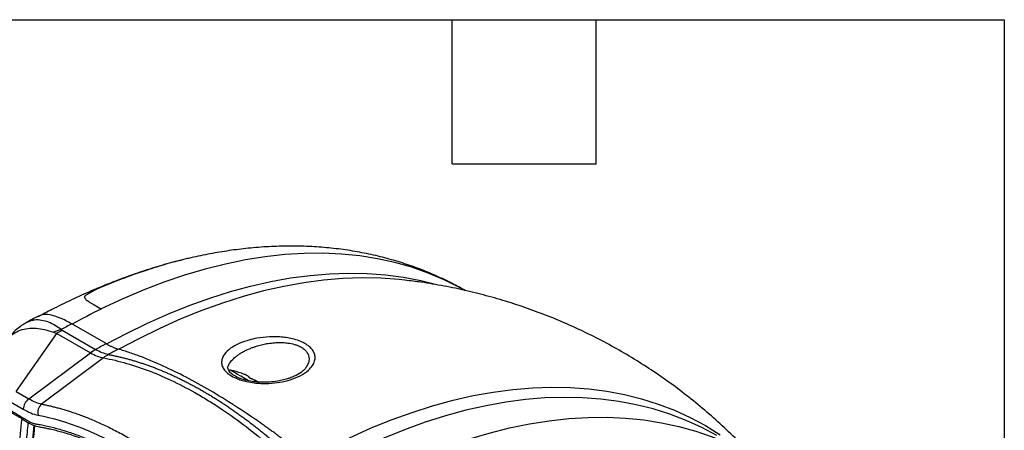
# Model space of a CAD drawing. Header units: millimetres. Extents: x 19 to 819, y 19 to 629.
# Tile 54 of 54: x 663 to 819, y 563 to 629. Entities that reach past the tile are written whole.
import ezdxf

# ---------------------------------------------------------------- set-up
doc = ezdxf.new("R2010")
doc.units = ezdxf.units.MM
doc.header["$LTSCALE"] = 3
doc.layers.add('TEXT', color=140, linetype='Continuous', lineweight=25)

msp = doc.modelspace()

# ---------------------------------------------------------------- linework, layer by layer
for p, q in [((676.596, 577.217), (671.142, 580.366)), ((662.321, 569.623), (668.796, 578.824)), ((668.796, 578.824), (674.112, 575.755)), ((669.6, 579.343), (674.916, 576.274)), ((664.326, 568.432), (674.128, 575.746)), ((676.166, 574.96), (666.356, 567.618)), ((662.321, 569.623), (664.326, 568.432)), ((661.439, 567.994), (663.443, 566.803)), ((697.54, 564.973), (697.413, 565.047)), ((697.738, 564.859), (697.54, 564.973))]:
    msp.add_line(p, q)
at = {"flags": 128}
for points in [[(733.551, 585.681), (732.706, 586.146), (730.255, 587.362), (727.723, 588.427), (725.114, 589.338), (722.429, 590.094), (719.674, 590.695), (716.851, 591.14), (713.965, 591.428), (711.019, 591.559), (708.017, 591.532), (704.963, 591.348), (701.862, 591.007), (698.716, 590.509), (695.532, 589.855), (692.312, 589.046), (689.061, 588.083), (685.783, 586.968), (682.484, 585.701), (679.166, 584.284), (675.834, 582.719)], [(676.686, 577.178), (679.852, 578.853), (683.177, 580.475), (686.489, 581.951), (689.786, 583.279), (693.063, 584.458), (696.314, 585.486), (699.538, 586.361), (702.727, 587.083), (705.88, 587.65), (708.991, 588.061), (712.057, 588.317), (715.073, 588.417), (718.035, 588.361), (720.94, 588.148), (723.784, 587.779), (726.562, 587.255), (729.064, 586.634)], [(724.029, 587.306), (723.125, 587.405), (720.203, 587.617), (717.223, 587.671), (714.19, 587.568), (711.106, 587.308), (707.976, 586.89), (704.805, 586.316), (701.596, 585.587), (698.355, 584.702), (695.084, 583.664), (691.788, 582.474), (688.472, 581.134), (685.141, 579.644), (681.798, 578.008), (678.625, 576.325)], [(699.21, 571.334), (698.655, 571.655), (697.996, 572.035), (697.424, 572.365), (696.96, 572.634), (696.618, 572.83), (696.414, 572.949), (696.352, 572.984)], [(698.16, 572.49), (698.159, 572.491), (698.149, 572.496)], [(715.206, 562.288), (718.538, 563.777), (721.854, 565.118), (725.149, 566.308), (728.42, 567.346), (731.662, 568.23), (734.871, 568.96), (738.042, 569.534), (741.172, 569.951), (744.255, 570.211), (747.289, 570.315), (750.269, 570.26), (753.191, 570.049), (756.051, 569.68), (758.846, 569.154), (761.571, 568.473), (764.224, 567.636), (766.8, 566.646), (769.297, 565.503), (771.71, 564.209), (774.038, 562.765)], [(773.516, 562.612), (771.121, 563.896), (768.639, 565.033), (766.077, 566.019), (763.44, 566.851), (760.73, 567.53), (757.951, 568.055), (755.108, 568.423), (752.203, 568.636), (749.241, 568.693), (746.225, 568.593), (743.159, 568.337), (740.048, 567.925), (736.895, 567.358), (733.705, 566.636), (730.482, 565.761), (727.23, 564.733), (723.954, 563.555), (720.657, 562.226), (717.344, 560.75), (714.02, 559.128), (710.842, 557.447)], [(720.91, 556.698), (724.242, 558.262), (727.559, 559.679), (730.859, 560.946), (734.137, 562.062), (737.388, 563.025), (740.608, 563.834), (743.792, 564.487), (746.937, 564.985), (750.039, 565.326), (753.093, 565.51), (756.095, 565.537), (759.041, 565.406), (761.927, 565.118), (764.75, 564.673), (767.505, 564.072), (770.189, 563.316), (772.799, 562.405), (775.331, 561.341), (777.782, 560.125), (778.997, 559.447)]]:
    msp.add_lwpolyline(points, dxfattribs=at)
for centre, radius, start, end in [((725.858, 480.875), 113.466, 116.15947, 118.78552), ((728.998, 475.37), 119.881, 118.85615, 119.76082), ((672.152, 569.244), 10.537, 104.62517, 111.88944), ((674.2, 571.333), 9.237, 119.86593, 125.8043), ((734.466, 472.196), 119.91, 118.85622, 119.77694), ((679.516, 568.264), 9.237, 119.86593, 125.8043), ((679.571, 568.335), 9.195, 120.35482, 126.29422), ((680.477, 569.27), 7.139, 119.51178, 127.14847), ((680.48, 569.347), 7.07, 119.80846, 127.47655), ((736.805, 470.903), 120.488, 118.9288, 119.77814), ((693.402, 558.559), 14.723, 71.32431, 78.44414), ((699.286, 571.725), 0.1, 26.54844, 66.35248), ((665.599, 566.689), 2.158, 126.14979, 176.97346), ((667.481, 566.292), 1.739, 130.29183, 194.16191)]:
    msp.add_arc(centre, radius, start, end)
for points, knots in [([(733.575, 585.659), (732.904, 586.032), (731.408, 586.865), (728.997, 588.004), (726.355, 589.097), (723.629, 590.051), (720.823, 590.867), (717.939, 591.541), (714.979, 592.068), (711.944, 592.445), (708.838, 592.667), (705.664, 592.733), (702.426, 592.638), (699.245, 592.387), (696.135, 592.004), (693.107, 591.489), (690.956, 591.069), (689.812, 590.779), (689.689, 590.748)], [0, 0, 0, 0, 0.0522331, 0.1166158, 0.1814696, 0.2468764, 0.3129169, 0.3796623, 0.4471708, 0.5154847, 0.584628, 0.6546044, 0.7253969, 0.7969689, 0.8617149, 0.9267747, 0.9921015, 1, 1, 1, 1]), ([(689.684, 590.751), (689.631, 590.739), (688.497, 590.501), (686.251, 589.881), (682.743, 588.822), (679.262, 587.578), (676.498, 586.468), (674.892, 585.74), (674.014, 585.306), (673.483, 584.989), (673.256, 584.792), (673.179, 584.701), (673.157, 584.617), (673.174, 584.527), (673.225, 584.422), (673.319, 584.307), (673.472, 584.165), (673.702, 583.992), (674.135, 583.709), (674.816, 583.307), (675.494, 582.915), (675.834, 582.719)], [0, 0, 0, 0, 0.0074018, 0.1575077, 0.3069522, 0.4844244, 0.6273105, 0.6741522, 0.7209481, 0.7677234, 0.7800664, 0.7911402, 0.8014023, 0.8143367, 0.8293891, 0.844816, 0.8607026, 0.8835857, 0.9071579, 0.9534727, 1, 1, 1, 1]), ([(688.654, 590.491), (688.099, 590.356), (686.517, 589.971), (683.9, 589.196), (680.806, 588.179), (677.581, 586.985), (674.348, 585.656), (671.111, 584.187), (668.298, 582.815), (666.529, 581.865), (665.795, 581.47)], [0, 0, 0, 0, 0.0730853, 0.2081939, 0.3435981, 0.4788135, 0.6305757, 0.7669472, 0.9032779, 1, 1, 1, 1]), ([(779.219, 559.318), (778.833, 559.74), (777.606, 561.082), (775.42, 563.229), (772.676, 565.752), (769.834, 568.143), (766.906, 570.409), (763.895, 572.544), (760.806, 574.548), (757.643, 576.418), (754.41, 578.152), (751.113, 579.749), (747.756, 581.208), (744.343, 582.526), (740.88, 583.704), (737.37, 584.74), (733.817, 585.634), (730.226, 586.38), (726.96, 586.941), (724.885, 587.189), (724.026, 587.291)], [0, 0, 0, 0, 0.0271754, 0.0864301, 0.1454046, 0.2041313, 0.262642, 0.3209679, 0.3791395, 0.4371873, 0.4951414, 0.5530248, 0.6108657, 0.668695, 0.7265444, 0.7844462, 0.8424335, 0.9005407, 0.9588033, 1, 1, 1, 1]), ([(665.879, 581.605), (665.576, 581.447), (664.918, 581.104), (664.263, 580.724), (663.91, 580.52)], [0, 0, 0, 0, 0.4610927, 1, 1, 1, 1]), ([(671.142, 580.366), (670.512, 580.702), (669.256, 581.372), (667.666, 581.829), (666.508, 581.913), (666.07, 581.65), (665.907, 581.552)], [0, 0, 0, 0, 0.2792949, 0.5574524, 0.8355755, 1, 1, 1, 1]), ([(663.917, 580.537), (663.672, 580.391), (663.138, 580.072), (662.351, 579.456), (661.531, 578.676), (661.048, 578.04), (660.795, 577.708)], [0, 0, 0, 0, 0.2019849, 0.4391755, 0.7073946, 1, 1, 1, 1]), ([(669.491, 579.439), (669.158, 579.673), (668.474, 580.153), (667.421, 580.654), (666.323, 580.965), (665.396, 581.001), (664.661, 580.855), (664.222, 580.712), (663.988, 580.565), (663.922, 580.523)], [0, 0, 0, 0, 0.16757575, 0.34333043, 0.53096144, 0.73385389, 0.84294514, 0.95561297, 1, 1, 1, 1]), ([(660.841, 577.732), (660.871, 577.787), (661.121, 578.24), (661.832, 578.807), (662.924, 579.397), (664.16, 579.673), (665.467, 579.69), (666.825, 579.489), (667.761, 579.176), (668.224, 579.021)], [0, 0, 0, 0, 0.0247202, 0.2046183, 0.3763521, 0.5389892, 0.6965576, 0.8499016, 1, 1, 1, 1]), ([(707.738, 577.449), (707.933, 577.358), (708.299, 577.161), (708.826, 576.793), (709.286, 576.341), (709.636, 575.779), (709.804, 575.142), (709.731, 574.436), (709.378, 573.7), (708.653, 572.888), (707.485, 572.11), (705.916, 571.473), (704.226, 571.07), (702.619, 570.896), (701.242, 570.891), (700.042, 570.987), (698.991, 571.164), (698.039, 571.417), (697.118, 571.755), (696.23, 572.229), (695.502, 572.843), (695.062, 573.493), (694.892, 574.162), (694.991, 574.953), (695.524, 575.832), (696.564, 576.678), (697.85, 577.333), (699.174, 577.787), (700.702, 578.137), (702.204, 578.311), (703.63, 578.323), (704.684, 578.253), (705.711, 578.103), (706.756, 577.85), (707.42, 577.599), (707.738, 577.449)], [0, 0, 0, 0, 0.0159876, 0.0320137, 0.053782, 0.076137, 0.1025956, 0.1320958, 0.1643563, 0.1997031, 0.2490198, 0.2949882, 0.3374868, 0.3764047, 0.4048008, 0.427245, 0.4537284, 0.4733833, 0.4926607, 0.5220871, 0.5498317, 0.5777297, 0.6056518, 0.6344368, 0.6800555, 0.7270537, 0.768767, 0.8052782, 0.8362542, 0.8823664, 0.9069467, 0.9289578, 0.9502092, 0.9738758, 1, 1, 1, 1]), ([(676.596, 577.217), (676.664, 577.179), (676.801, 577.101), (677.003, 576.992), (677.203, 576.888), (677.401, 576.791), (677.596, 576.701), (677.789, 576.618), (677.978, 576.541), (678.164, 576.472), (678.346, 576.41), (678.464, 576.374), (678.522, 576.357)], [0, 0, 0, 0, 0.09783609, 0.1962486, 0.29520439, 0.39466852, 0.49460447, 0.59497435, 0.69573912, 0.79685883, 0.89829281, 1, 1, 1, 1]), ([(696.066, 573.869), (696.083, 573.901), (696.148, 574.027), (696.298, 574.246), (696.521, 574.527), (696.787, 574.806), (697.097, 575.087), (697.463, 575.374), (697.744, 575.565), (697.899, 575.663), (697.899, 575.663), (697.899, 575.663), (697.899, 575.663), (697.899, 575.663), (697.9, 575.664), (697.901, 575.664), (697.904, 575.666), (697.909, 575.669), (697.919, 575.676), (697.95, 575.695), (698.05, 575.757), (698.255, 575.879), (698.602, 576.069), (698.983, 576.254), (699.346, 576.413), (699.629, 576.528), (699.89, 576.627), (700.208, 576.739), (700.59, 576.861), (701.042, 576.987), (701.484, 577.093), (701.912, 577.182), (702.514, 577.288), (703.288, 577.379), (704.074, 577.407), (704.658, 577.391), (705.057, 577.364), (705.674, 577.295), (706.216, 577.187), (706.664, 577.05), (706.846, 576.988), (707.025, 576.919), (707.139, 576.87), (707.197, 576.845)], [0, 0, 0, 0, 0.01305369, 0.05014382, 0.08945599, 0.13101499, 0.17101456, 0.21590397, 0.26570485, 0.26571235, 0.26571826, 0.26572885, 0.2657479, 0.26578235, 0.26584521, 0.26596177, 0.26618364, 0.26662365, 0.26754904, 0.26964694, 0.27653907, 0.2991794, 0.3336445, 0.37996261, 0.40708089, 0.43182646, 0.4541952, 0.4741835, 0.511719, 0.54746279, 0.58141728, 0.61358617, 0.64397468, 0.71450555, 0.78003441, 0.80895105, 0.83694105, 0.86405512, 0.94056472, 0.95520597, 0.9699807, 0.98490641, 1, 1, 1, 1]), ([(707.197, 576.845), (707.396, 576.745), (707.698, 576.593), (708.063, 576.316), (708.392, 575.996), (708.625, 575.627), (708.759, 575.249), (708.829, 574.789), (708.764, 574.197), (708.505, 573.749), (708.382, 573.537)], [0, 0, 0, 0, 0.1241299, 0.1874464, 0.2844308, 0.428508, 0.5091014, 0.6042364, 0.8127302, 1, 1, 1, 1]), ([(676.966, 575.481), (677.155, 575.445), (677.535, 575.374), (678.107, 575.254), (678.681, 575.125), (679.257, 574.986), (679.836, 574.837), (680.416, 574.678), (680.999, 574.51), (681.583, 574.332), (682.169, 574.144), (682.756, 573.946), (683.346, 573.739), (683.936, 573.523), (684.528, 573.296), (685.121, 573.06), (685.715, 572.815), (686.311, 572.561), (686.907, 572.296), (687.504, 572.023), (688.102, 571.74), (688.7, 571.448), (689.299, 571.147), (689.899, 570.837), (690.499, 570.517), (691.099, 570.189), (691.699, 569.851), (692.299, 569.504), (692.899, 569.149), (693.499, 568.785), (694.099, 568.412), (694.699, 568.03), (695.298, 567.64), (695.896, 567.241), (696.494, 566.833), (697.091, 566.417), (697.687, 565.993), (698.282, 565.56), (698.877, 565.12), (699.47, 564.671), (700.062, 564.213), (700.652, 563.748), (701.241, 563.275), (701.829, 562.794), (702.415, 562.306), (702.999, 561.809), (703.581, 561.305), (704.162, 560.794), (704.74, 560.275), (705.316, 559.748), (705.891, 559.215), (706.462, 558.674), (706.842, 558.308), (707.031, 558.125)], [0, 0, 0, 0, 0.0196079, 0.0392157, 0.0588236, 0.0784314, 0.0980393, 0.1176471, 0.137255, 0.1568628, 0.1764707, 0.1960785, 0.2156864, 0.2352942, 0.254902, 0.2745099, 0.2941177, 0.3137256, 0.3333334, 0.3529413, 0.3725491, 0.3921569, 0.4117648, 0.4313726, 0.4509804, 0.4705883, 0.4901961, 0.509804, 0.5294118, 0.5490196, 0.5686275, 0.5882353, 0.6078431, 0.627451, 0.6470588, 0.6666667, 0.6862745, 0.7058823, 0.7254902, 0.745098, 0.7647059, 0.7843137, 0.8039215, 0.8235294, 0.8431372, 0.8627451, 0.8823529, 0.9019608, 0.9215686, 0.9411764, 0.9607843, 0.9803921, 1, 1, 1, 1]), ([(708.588, 559), (708.397, 559.153), (708.014, 559.459), (707.44, 559.912), (706.865, 560.363), (706.288, 560.809), (705.712, 561.251), (705.134, 561.69), (704.556, 562.124), (703.978, 562.555), (703.399, 562.981), (702.82, 563.403), (702.24, 563.82), (701.661, 564.233), (701.081, 564.641), (699.359, 565.841), (696.51, 567.735), (692.612, 570.102), (688.833, 572.165), (686.065, 573.497), (684.219, 574.303), (683.221, 574.718), (682.242, 575.104), (681.282, 575.461), (680.342, 575.789), (679.42, 576.091), (678.821, 576.268), (678.522, 576.357)], [0, 0, 0, 0, 0.01768457, 0.0353966, 0.05313641, 0.07090429, 0.08870056, 0.10652553, 0.12437953, 0.14226287, 0.16017589, 0.17811891, 0.19609228, 0.21409633, 0.23213141, 0.25019785, 0.37513065, 0.5005662, 0.62557415, 0.75010754, 0.78616149, 0.82209267, 0.85790379, 0.89359752, 0.92917645, 0.96464312, 1, 1, 1, 1]), ([(676.179, 574.957), (678.613, 574.509), (681.081, 573.797), (686.083, 571.866), (688.617, 570.647), (691.826, 568.795), (692.469, 568.409), (693.748, 567.61), (694.385, 567.197), (696.29, 565.916), (697.552, 565.007), (701.309, 562.12), (703.779, 559.981), (706.214, 557.619)], [0, 0, 0, 0, 0.25, 0.25, 0.5, 0.5, 0.5625, 0.5625, 0.625, 0.625, 0.75, 0.75, 1, 1, 1, 1]), ([(708.402, 573.53), (708.282, 573.366), (708.053, 573.053), (707.434, 572.552), (706.676, 572.117), (705.822, 571.773), (705.246, 571.587), (704.604, 571.414), (703.737, 571.235), (702.569, 571.097), (701.298, 571.07), (700.084, 571.159), (698.926, 571.36), (697.827, 571.683), (696.859, 572.149), (696.305, 572.599), (696.061, 572.924), (695.969, 573.133), (695.928, 573.296), (695.921, 573.433), (695.954, 573.643), (696.029, 573.798), (696.071, 573.884)], [0, 0, 0, 0, 0.0596944, 0.1142415, 0.2076904, 0.2565029, 0.2920181, 0.3188845, 0.3709866, 0.4371815, 0.5012507, 0.5587577, 0.6126817, 0.6714194, 0.7337732, 0.7979311, 0.8381778, 0.86666, 0.884857, 0.9278699, 0.9601091, 1, 1, 1, 1]), ([(696.262, 572.988), (696.234, 572.99), (696.163, 572.995), (696.097, 572.967), (696.059, 572.951)], [0, 0, 0, 0, 0.4055925, 1, 1, 1, 1]), ([(698.158, 572.491), (698.149, 572.494), (698.131, 572.501), (698.107, 572.509), (698.084, 572.517), (698.066, 572.524), (698.059, 572.526), (698.06, 572.526), (698.064, 572.525), (698.065, 572.525)], [0, 0, 0, 0, 0.1337375, 0.2663196, 0.4017741, 0.6031908, 0.8014489, 0.901176, 1, 1, 1, 1]), ([(698.065, 572.525), (698.067, 572.524), (698.072, 572.523), (698.086, 572.518), (698.109, 572.51), (698.136, 572.501), (698.149, 572.496)], [0, 0, 0, 0, 0.1654343, 0.3352182, 0.6693349, 1, 1, 1, 1]), ([(699.327, 571.817), (699.328, 571.826), (699.329, 571.845), (699.319, 571.876), (699.299, 571.91), (699.258, 571.958), (699.18, 572.023), (699.046, 572.109), (698.902, 572.185), (698.77, 572.248), (698.627, 572.312), (698.429, 572.393), (698.249, 572.458), (698.158, 572.491)], [0, 0, 0, 0, 0.0627596, 0.1251343, 0.1873663, 0.2496999, 0.3747866, 0.4997193, 0.6247316, 0.6875037, 0.7499235, 0.8747079, 1, 1, 1, 1]), ([(699.59, 571.665), (699.58, 571.668), (699.561, 571.675), (699.53, 571.688), (699.478, 571.711), (699.404, 571.748), (699.351, 571.785), (699.328, 571.806), (699.327, 571.813), (699.327, 571.817)], [0, 0, 0, 0, 0.0838567, 0.1669934, 0.2519286, 0.5003335, 0.7487689, 0.875055, 1, 1, 1, 1]), ([(699.37, 571.778), (699.38, 571.773), (699.407, 571.762), (699.431, 571.753), (699.446, 571.747)], [0, 0, 0, 0, 0.3926077, 1, 1, 1, 1]), ([(699.446, 571.747), (699.637, 571.672), (700.021, 571.52), (700.468, 571.296), (700.688, 571.154), (700.724, 571.131)], [0, 0, 0, 0, 0.4553959, 0.9115742, 1, 1, 1, 1]), ([(699.577, 571.671), (699.561, 571.677), (699.533, 571.687), (699.504, 571.7), (699.491, 571.705)], [0, 0, 0, 0, 0.5716078, 1, 1, 1, 1]), ([(700.736, 571.13), (700.542, 571.237), (700.151, 571.451), (699.778, 571.593), (699.59, 571.665)], [0, 0, 0, 0, 0.4973898, 1, 1, 1, 1]), ([(680.099, 459.059), (679.91, 459.172), (679.534, 459.396), (678.969, 459.744), (678.405, 460.099), (677.841, 460.464), (677.278, 460.836), (676.716, 461.217), (676.154, 461.607), (675.592, 462.005), (675.031, 462.412), (674.47, 462.828), (673.91, 463.251), (673.351, 463.684), (672.792, 464.125), (671.771, 464.945), (670.298, 466.183), (668.704, 467.615), (667.439, 468.806), (666.73, 469.495), (666.258, 469.962), (665.943, 470.276), (665.63, 470.596), (665.317, 470.915), (665.004, 471.212), (664.679, 471.456), (664.356, 471.659), (664.031, 471.849), (663.463, 472.187), (662.814, 472.572), (662.165, 472.957), (661.679, 473.24), (661.193, 473.54), (660.552, 473.999), (659.766, 474.664), (658.867, 475.603), (658.032, 476.657), (657.275, 477.806), (656.621, 479.02), (656.076, 480.275), (655.731, 481.329), (655.522, 482.163), (655.399, 482.779), (655.315, 483.383), (655.256, 483.979), (655.2, 484.574), (655.127, 485.312), (655.031, 486.305), (654.811, 488.685), (654.499, 492.3), (654.145, 497.016), (653.845, 501.704), (653.598, 506.364), (653.407, 510.995), (653.269, 515.599), (653.185, 520.174), (653.146, 526.235), (653.232, 533.73), (653.553, 542.586), (654.091, 551.301), (654.626, 557.369), (654.991, 560.904), (655.103, 561.958), (655.206, 562.894), (655.286, 563.595), (655.342, 564.064), (655.406, 564.4), (655.486, 564.722), (655.598, 565.082), (655.752, 565.468), (656.03, 565.995), (656.464, 566.552), (657.103, 567.046), (657.852, 567.348), (658.688, 567.456), (659.595, 567.365), (660.391, 567.122), (661.04, 566.836), (661.437, 566.621), (661.786, 566.415), (662.113, 566.22), (662.641, 565.908), (663.255, 565.544), (663.855, 565.189), (664.233, 564.967), (664.5, 564.808), (664.715, 564.696), (664.949, 564.596), (665.181, 564.531), (665.417, 564.482), (665.661, 564.441), (665.976, 564.386), (666.843, 564.224), (668.269, 563.904), (670.197, 563.355), (672.144, 562.686), (674.111, 561.9), (675.763, 561.149), (677.093, 560.49), (678.095, 559.966), (679.097, 559.416), (679.765, 559.027), (680.099, 558.832)], [0, 0, 0, 0, 0.00453, 0.0090568, 0.0135811, 0.0181038, 0.0226258, 0.0271477, 0.0316704, 0.0361947, 0.0407215, 0.0452515, 0.0497856, 0.0543244, 0.058869, 0.0634199, 0.0792568, 0.0950725, 0.1030363, 0.1110067, 0.1130032, 0.1150076, 0.1190244, 0.1210291, 0.1230095, 0.1269019, 0.1288484, 0.1307996, 0.1347026, 0.1425086, 0.1464122, 0.1503159, 0.1542098, 0.1580941, 0.1657966, 0.1734709, 0.1811805, 0.1888567, 0.1965833, 0.2042548, 0.2119869, 0.2158282, 0.219669, 0.2235236, 0.2273986, 0.2312845, 0.2351566, 0.2417793, 0.2506721, 0.2816863, 0.3126848, 0.3436738, 0.3746594, 0.4056476, 0.4366446, 0.4676564, 0.4986892, 0.5607401, 0.6227504, 0.6847692, 0.7468452, 0.7545974, 0.762355, 0.7700546, 0.7752242, 0.7778642, 0.7804578, 0.7830616, 0.7856823, 0.7896208, 0.7935517, 0.8013813, 0.8092564, 0.8170766, 0.8249558, 0.8327793, 0.840652, 0.8445764, 0.8484929, 0.8502154, 0.8529752, 0.8563401, 0.8629255, 0.8677361, 0.8707719, 0.8720328, 0.8741502, 0.8759414, 0.8777003, 0.8799174, 0.8819294, 0.8839427, 0.887963, 0.903988, 0.9198916, 0.9358913, 0.9518431, 0.9678346, 0.9758906, 0.9839339, 0.9919689, 1, 1, 1, 1]), ([(666.356, 567.618), (666.534, 567.584), (666.899, 567.512), (667.465, 567.39), (668.062, 567.251), (668.692, 567.093), (669.355, 566.914), (670.05, 566.712), (670.779, 566.486), (671.54, 566.234), (672.335, 565.953), (673.163, 565.642), (674.025, 565.299), (674.92, 564.921), (675.848, 564.507), (676.809, 564.053), (677.803, 563.558), (678.83, 563.019), (679.888, 562.437), (680.605, 562.017), (680.968, 561.804)], [0, 0, 0, 0, 0.0378455, 0.0777753, 0.1197895, 0.1638877, 0.21007, 0.258336, 0.3086858, 0.361119, 0.4156355, 0.4722351, 0.5309177, 0.591683, 0.6545308, 0.719461, 0.7864732, 0.8555672, 0.9267429, 1, 1, 1, 1]), ([(680.614, 459.97), (679.153, 460.887), (676.239, 462.714), (672.979, 465.275), (670.819, 467.123), (669.709, 468.111), (668.605, 469.133), (667.504, 470.181), (666.378, 471.329), (665.152, 472.484), (663.829, 473.166), (662.55, 473.944), (661.413, 474.627), (660.441, 475.462), (659.617, 476.322), (658.851, 477.291), (658.158, 478.346), (657.558, 479.46), (657.06, 480.612), (656.68, 481.772), (656.309, 483.453), (656.177, 485.56), (655.902, 488.231), (655.677, 490.903), (655.459, 493.571), (655.068, 498.822), (654.629, 506.233), (654.294, 515.722), (654.17, 525.771), (654.341, 536.682), (654.91, 548.38), (655.595, 556.474), (656.075, 561.179), (656.237, 562.568), (656.345, 563.845), (656.589, 564.862), (656.939, 565.626), (657.423, 566.225), (657.814, 566.58), (658.067, 566.679), (658.091, 566.688)], [0, 0, 0, 0, 0.0439303, 0.0875901, 0.0990423, 0.1105157, 0.1220196, 0.1335632, 0.1451098, 0.158168, 0.171503, 0.1845409, 0.1967404, 0.2055617, 0.2143755, 0.2232264, 0.2320285, 0.2408893, 0.2496888, 0.2585539, 0.267362, 0.2886959, 0.3105509, 0.3324055, 0.3542588, 0.3761096, 0.4619018, 0.5384462, 0.6150028, 0.7182001, 0.8213965, 0.9246189, 0.93752, 0.9504206, 0.9630922, 0.972047, 0.9810625, 0.9900464, 0.9990802, 1, 1, 1, 1]), ([(658.09, 566.698), (658.344, 566.801), (658.804, 566.987), (659.541, 566.987), (660.152, 566.874), (660.852, 566.657), (661.872, 566.141), (663.291, 565.293), (664.682, 564.352), (665.774, 564.045), (666.498, 563.936), (667.138, 563.803), (667.833, 563.654), (668.626, 563.463), (669.558, 563.212), (670.582, 562.906), (671.804, 562.499), (673.338, 561.928), (675.274, 561.109), (677.624, 559.985), (679.333, 559.013), (680.254, 558.488)], [0, 0, 0, 0, 0.0502023, 0.0910155, 0.1221881, 0.144019, 0.1913183, 0.2559745, 0.3272147, 0.3670209, 0.3981237, 0.4248747, 0.4510106, 0.4907093, 0.5324309, 0.5769722, 0.6277176, 0.6948248, 0.7791129, 0.8809185, 1, 1, 1, 1]), ([(665.794, 565.867), (668.091, 565.429), (670.453, 564.728), (675.243, 562.819), (677.671, 561.612), (680.099, 560.168)], [0, 0, 0, 0, 0.5, 0.5, 1, 1, 1, 1]), ([(705.613, 457.421), (705.515, 457.478), (705.013, 457.768), (704.115, 458.298), (702.898, 458.946), (701.787, 459.038), (700.125, 459.394), (697.906, 459.945), (694.917, 460.967), (691.693, 462.342), (688.251, 464.131), (685.207, 465.996), (682.583, 467.813), (680.381, 469.471), (678.212, 471.245), (676.074, 473.109), (674.013, 475.112), (671.884, 477.046), (670.098, 477.915), (668.732, 478.702), (667.785, 479.418), (666.854, 480.316), (665.969, 481.384), (665.172, 482.58), (664.505, 483.852), (663.992, 485.135), (663.524, 486.794), (663.367, 488.732), (663.128, 491.061), (662.918, 493.404), (662.426, 499.123), (661.812, 508.153), (661.35, 520.349), (661.269, 532.343), (661.582, 544.101), (662.211, 555.114), (662.922, 562.073), (663.252, 565.297)], [0, 0, 0, 0, 0.0025927, 0.0133693, 0.0239696, 0.0345658, 0.0451933, 0.0704169, 0.0958451, 0.126299, 0.156858, 0.1874261, 0.2072408, 0.2269904, 0.2466491, 0.2661901, 0.285585, 0.3047668, 0.3244144, 0.3327415, 0.3410899, 0.3497888, 0.3587312, 0.3677813, 0.3767973, 0.3856422, 0.3941885, 0.4109037, 0.4280504, 0.4452039, 0.4623639, 0.5539696, 0.6456828, 0.7374403, 0.8291794, 0.9208366, 1, 1, 1, 1]), ([(664.22, 564.736), (664.19, 564.452), (664.105, 563.661), (663.66, 559.247), (663.018, 551.402), (662.48, 540.17), (662.31, 528.71), (662.458, 517.586), (662.84, 510.195), (663.017, 506.77)], [0, 0, 0, 0, 0.0155004, 0.0431866, 0.2399336, 0.4365304, 0.6332323, 0.8300253, 1, 1, 1, 1]), ([(665.145, 564.261), (664.979, 562.747), (664.548, 558.832), (664.238, 554.832), (664.048, 552.378)], [0, 0, 0, 0, 0.3865638, 1, 1, 1, 1]), ([(664.193, 552.146), (664.366, 554.386), (664.68, 558.449), (665.116, 562.426), (665.311, 564.21)], [0, 0, 0, 0, 0.5515341, 1, 1, 1, 1])]:
    msp.add_open_spline(points, degree=3, knots=knots)
for points in [[(668.224, 579.021), (668.387, 578.96), (668.578, 578.893), (668.796, 578.824)], [(669.6, 579.343), (669.553, 579.37), (669.518, 579.404), (669.491, 579.439)], [(674.112, 575.755), (674.117, 575.752), (674.123, 575.749), (674.128, 575.746)], [(674.128, 575.746), (674.825, 575.343), (675.505, 575.081), (676.166, 574.96)], [(674.924, 576.269), (674.921, 576.271), (674.919, 576.272), (674.916, 576.274)], [(676.96, 575.482), (676.315, 575.614), (675.636, 575.876), (674.924, 576.269)], [(676.966, 575.481), (676.964, 575.482), (676.962, 575.482), (676.96, 575.482)], [(676.179, 574.957), (676.174, 574.958), (676.17, 574.959), (676.166, 574.96)], [(666.356, 567.618), (665.697, 567.743), (665.018, 568.015), (664.326, 568.432)], [(663.443, 566.803), (664.248, 566.324), (665.033, 566.012), (665.794, 565.867)]]:
    msp.add_open_spline(points, degree=3)
at = {"layer": 'TEXT'}
for p, q in [((19.05, 628.65), (819.15, 628.65)), ((731.52, 605.79), (731.52, 628.65)), ((754.38, 605.79), (754.38, 628.65)), ((819.15, 628.65), (819.15, 19.05)), ((731.52, 605.79), (754.38, 605.79))]:
    msp.add_line(p, q, dxfattribs=at)

doc.saveas('drawing.dxf')
